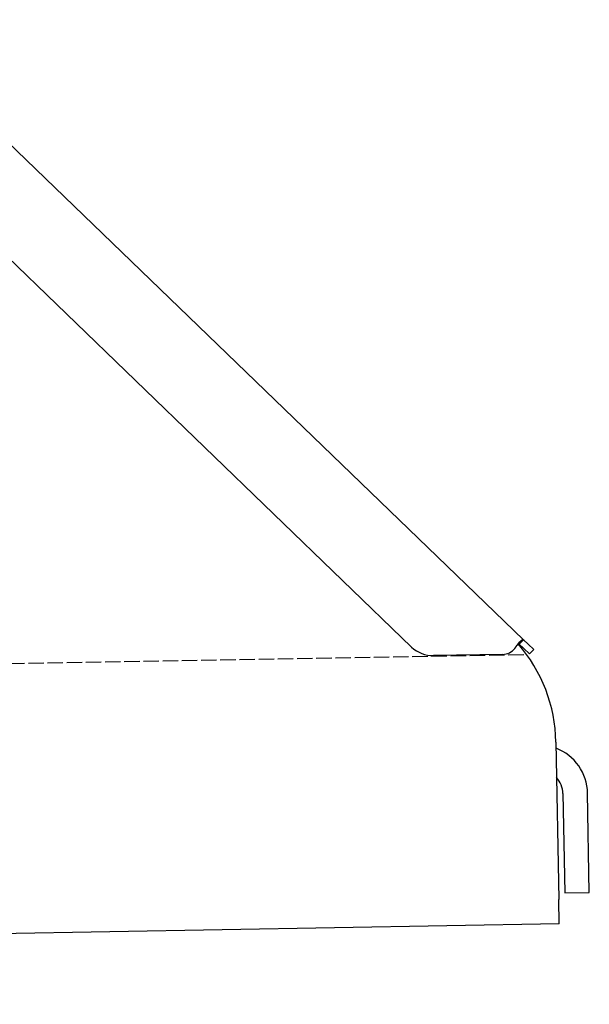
# Model space of a CAD drawing. Extents: x 562 to 7231, y 5467 to 12826.
# Tile 66 of 74: x 6065 to 6251, y 10185 to 10505. Entities that reach past the tile are written whole.
import ezdxf

# ---------------------------------------------------------------- set-up
doc = ezdxf.new("R2010")
doc.units = 0
doc.linetypes.add('GEN3', pattern=[6.25, 5, -1.25])
doc.layers.get('0').update_dxf_attribs({"linetype": 'CONTINUOUS'})
doc.layers.add('3', color=6, linetype='GEN3')

msp = doc.modelspace()

# ---------------------------------------------------------------- linework, layer by layer
for p, q in [((6020.262, 10505.344), (6229.471, 10303.313)), ((6193.048, 10300.951), (6019.173, 10468.861)), ((6228.456, 10302.262), (6228.082, 10301.874)), ((6229.58, 10300.427), (6228.082, 10301.874)), ((6229.471, 10303.313), (6228.456, 10302.262)), ((6229.471, 10303.313), (6230.969, 10301.866)), ((6230.969, 10301.866), (6232.767, 10300.13)), ((6222.719, 10298.54), (6200.17, 10298.146)), ((6231.378, 10298.691), (6229.58, 10300.427)), ((6231.378, 10298.691), (6232.767, 10300.13)), ((6240.007, 10269.999), (6240.902, 10218.718)), ((6242.301, 10253.183), (6242.866, 10220.812)), ((6250.865, 10220.952), (6250.3, 10253.322)), ((6242.866, 10220.812), (6250.865, 10220.952)), ((6241.042, 10210.719), (6240.902, 10218.718)), ((6241.042, 10210.719), (4741.27, 10184.54))]:
    msp.add_line(p, q)
for points in [[(6226.61, 10300.5, 0), (6226.62, 10300.5, 0), (6226.62, 10300.5, 0), (6226.62, 10300.5, 0), (6226.63, 10300.5, 0), (6226.63, 10300.5, 0), (6226.63, 10300.5, 0), (6226.64, 10300.5, 0), (6226.64, 10300.5, 0), (6226.65, 10300.6, 0), (6226.65, 10300.6, 0), (6226.65, 10300.6, 0), (6226.66, 10300.6, 0), (6226.66, 10300.6, 0), (6226.66, 10300.6, 0), (6226.67, 10300.6, 0), (6226.67, 10300.6, 0), (6226.68, 10300.6, 0), (6226.68, 10300.6, 0), (6226.68, 10300.6, 0), (6226.69, 10300.6, 0), (6226.69, 10300.6, 0), (6226.69, 10300.6, 0), (6226.7, 10300.6, 0), (6226.7, 10300.6, 0), (6226.7, 10300.6, 0), (6226.71, 10300.6, 0), (6226.71, 10300.6, 0), (6226.72, 10300.6, 0), (6226.72, 10300.6, 0), (6226.72, 10300.6, 0), (6226.73, 10300.7, 0), (6226.73, 10300.7, 0), (6226.73, 10300.7, 0), (6226.74, 10300.7, 0), (6226.74, 10300.7, 0), (6226.75, 10300.7, 0), (6226.75, 10300.7, 0), (6226.75, 10300.7, 0), (6226.76, 10300.7, 0), (6226.76, 10300.7, 0), (6226.76, 10300.7, 0), (6226.77, 10300.7, 0), (6226.77, 10300.7, 0), (6226.77, 10300.7, 0), (6226.78, 10300.7, 0), (6226.78, 10300.7, 0), (6226.79, 10300.7, 0), (6226.79, 10300.7, 0), (6226.79, 10300.7, 0), (6226.8, 10300.7, 0), (6226.8, 10300.7, 0), (6226.8, 10300.7, 0), (6226.81, 10300.8, 0), (6226.81, 10300.8, 0), (6226.81, 10300.8, 0), (6226.82, 10300.8, 0), (6226.82, 10300.8, 0), (6226.82, 10300.8, 0), (6226.83, 10300.8, 0), (6226.83, 10300.8, 0), (6226.84, 10300.8, 0), (6226.84, 10300.8, 0), (6226.84, 10300.8, 0), (6226.85, 10300.8, 0), (6226.85, 10300.8, 0), (6226.85, 10300.8, 0), (6226.86, 10300.8, 0), (6226.86, 10300.8, 0), (6226.86, 10300.8, 0), (6226.87, 10300.8, 0), (6226.87, 10300.8, 0), (6226.87, 10300.8, 0), (6226.88, 10300.8, 0), (6226.88, 10300.9, 0), (6226.89, 10300.9, 0), (6226.89, 10300.9, 0), (6226.89, 10300.9, 0), (6226.9, 10300.9, 0), (6226.9, 10300.9, 0), (6226.9, 10300.9, 0), (6226.91, 10300.9, 0), (6226.91, 10300.9, 0), (6226.91, 10300.9, 0), (6226.92, 10300.9, 0), (6226.92, 10300.9, 0), (6226.92, 10300.9, 0), (6226.93, 10300.9, 0), (6226.93, 10300.9, 0), (6226.93, 10300.9, 0), (6226.94, 10300.9, 0), (6226.94, 10300.9, 0), (6226.95, 10300.9, 0), (6226.95, 10300.9, 0), (6226.95, 10300.9, 0), (6226.96, 10300.9, 0), (6226.96, 10301, 0), (6226.96, 10301, 0), (6226.97, 10301, 0), (6226.97, 10301, 0), (6226.97, 10301, 0), (6226.98, 10301, 0), (6226.98, 10301, 0), (6226.98, 10301, 0), (6226.99, 10301, 0), (6226.99, 10301, 0), (6226.99, 10301, 0), (6227, 10301, 0), (6227, 10301, 0), (6227, 10301, 0), (6227.01, 10301, 0), (6227.01, 10301, 0), (6227.01, 10301, 0), (6227.02, 10301, 0), (6227.02, 10301, 0), (6227.02, 10301, 0), (6227.03, 10301, 0), (6227.03, 10301, 0), (6227.04, 10301.1, 0), (6227.04, 10301.1, 0), (6227.04, 10301.1, 0), (6227.05, 10301.1, 0), (6227.05, 10301.1, 0), (6227.05, 10301.1, 0), (6227.06, 10301.1, 0), (6227.06, 10301.1, 0), (6227.06, 10301.1, 0), (6227.07, 10301.1, 0), (6227.07, 10301.1, 0), (6227.07, 10301.1, 0), (6227.08, 10301.1, 0), (6227.08, 10301.1, 0), (6227.08, 10301.1, 0), (6227.09, 10301.1, 0), (6227.09, 10301.1, 0), (6227.09, 10301.1, 0), (6227.1, 10301.1, 0), (6227.1, 10301.1, 0), (6227.1, 10301.1, 0), (6227.11, 10301.2, 0), (6227.11, 10301.2, 0), (6227.11, 10301.2, 0), (6227.12, 10301.2, 0), (6227.12, 10301.2, 0), (6227.12, 10301.2, 0), (6227.13, 10301.2, 0), (6227.13, 10301.2, 0), (6227.13, 10301.2, 0), (6227.14, 10301.2, 0), (6227.14, 10301.2, 0), (6227.14, 10301.2, 0), (6227.15, 10301.2, 0), (6227.15, 10301.2, 0), (6227.15, 10301.2, 0), (6227.16, 10301.2, 0), (6227.16, 10301.2, 0), (6227.16, 10301.2, 0), (6227.17, 10301.2, 0), (6227.17, 10301.2, 0), (6227.17, 10301.2, 0), (6227.18, 10301.2, 0), (6227.18, 10301.3, 0), (6227.18, 10301.3, 0), (6227.19, 10301.3, 0), (6227.19, 10301.3, 0), (6227.19, 10301.3, 0), (6227.19, 10301.3, 0), (6227.2, 10301.3, 0), (6227.2, 10301.3, 0), (6227.2, 10301.3, 0), (6227.21, 10301.3, 0), (6227.21, 10301.3, 0), (6227.21, 10301.3, 0), (6227.22, 10301.3, 0), (6227.22, 10301.3, 0), (6227.22, 10301.3, 0), (6227.23, 10301.3, 0), (6227.23, 10301.3, 0), (6227.23, 10301.3, 0), (6227.24, 10301.3, 0), (6227.24, 10301.3, 0), (6227.24, 10301.3, 0), (6227.25, 10301.4, 0), (6227.25, 10301.4, 0), (6227.25, 10301.4, 0), (6227.26, 10301.4, 0), (6227.26, 10301.4, 0), (6227.26, 10301.4, 0), (6227.27, 10301.4, 0), (6227.27, 10301.4, 0), (6227.27, 10301.4, 0), (6227.27, 10301.4, 0)], [(6227.27, 10301.4, 0), (6227.28, 10301.4, 0), (6227.29, 10301.4, 0), (6227.3, 10301.4, 0), (6227.3, 10301.4, 0), (6227.31, 10301.4, 0), (6227.32, 10301.5, 0), (6227.33, 10301.5, 0), (6227.33, 10301.5, 0), (6227.34, 10301.5, 0), (6227.35, 10301.5, 0), (6227.36, 10301.5, 0), (6227.36, 10301.5, 0), (6227.37, 10301.5, 0), (6227.38, 10301.5, 0), (6227.39, 10301.6, 0), (6227.39, 10301.6, 0), (6227.4, 10301.6, 0), (6227.41, 10301.6, 0), (6227.42, 10301.6, 0), (6227.42, 10301.6, 0), (6227.43, 10301.6, 0), (6227.44, 10301.6, 0), (6227.45, 10301.6, 0), (6227.45, 10301.7, 0), (6227.46, 10301.7, 0), (6227.47, 10301.7, 0), (6227.47, 10301.7, 0), (6227.48, 10301.7, 0), (6227.49, 10301.7, 0), (6227.5, 10301.7, 0), (6227.5, 10301.7, 0), (6227.51, 10301.7, 0), (6227.52, 10301.7, 0), (6227.53, 10301.8, 0), (6227.53, 10301.8, 0), (6227.54, 10301.8, 0), (6227.55, 10301.8, 0), (6227.56, 10301.8, 0), (6227.56, 10301.8, 0), (6227.57, 10301.8, 0), (6227.58, 10301.8, 0), (6227.59, 10301.8, 0), (6227.59, 10301.8, 0), (6227.6, 10301.9, 0), (6227.61, 10301.9, 0), (6227.62, 10301.9, 0), (6227.62, 10301.9, 0), (6227.63, 10301.9, 0), (6227.64, 10301.9, 0), (6227.65, 10301.9, 0), (6227.65, 10301.9, 0), (6227.66, 10301.9, 0), (6227.67, 10301.9, 0), (6227.67, 10302, 0), (6227.68, 10302, 0), (6227.69, 10302, 0), (6227.7, 10302, 0), (6227.7, 10302, 0), (6227.71, 10302, 0), (6227.72, 10302, 0), (6227.73, 10302, 0), (6227.73, 10302, 0), (6227.74, 10302, 0), (6227.75, 10302.1, 0), (6227.76, 10302.1, 0), (6227.76, 10302.1, 0), (6227.77, 10302.1, 0), (6227.78, 10302.1, 0), (6227.79, 10302.1, 0), (6227.79, 10302.1, 0), (6227.8, 10302.1, 0), (6227.81, 10302.1, 0), (6227.81, 10302.1, 0), (6227.82, 10302.1, 0), (6227.83, 10302.2, 0), (6227.84, 10302.2, 0), (6227.84, 10302.2, 0), (6227.85, 10302.2, 0), (6227.86, 10302.2, 0), (6227.87, 10302.2, 0), (6227.87, 10302.2, 0), (6227.88, 10302.2, 0), (6227.89, 10302.2, 0), (6227.9, 10302.2, 0), (6227.9, 10302.2, 0), (6227.91, 10302.3, 0), (6227.92, 10302.3, 0), (6227.92, 10302.3, 0), (6227.93, 10302.3, 0), (6227.94, 10302.3, 0), (6227.95, 10302.3, 0), (6227.95, 10302.3, 0), (6227.96, 10302.3, 0), (6227.97, 10302.3, 0), (6227.97, 10302.3, 0), (6227.98, 10302.3, 0), (6227.99, 10302.3, 0), (6228, 10302.4, 0), (6228, 10302.4, 0), (6228.01, 10302.4, 0), (6228.02, 10302.4, 0), (6228.02, 10302.4, 0), (6228.03, 10302.4, 0), (6228.04, 10302.4, 0), (6228.05, 10302.4, 0), (6228.05, 10302.4, 0), (6228.06, 10302.4, 0), (6228.07, 10302.4, 0), (6228.07, 10302.4, 0), (6228.08, 10302.5, 0), (6228.09, 10302.5, 0), (6228.1, 10302.5, 0), (6228.1, 10302.5, 0), (6228.11, 10302.5, 0), (6228.12, 10302.5, 0), (6228.12, 10302.5, 0), (6228.13, 10302.5, 0), (6228.14, 10302.5, 0), (6228.15, 10302.5, 0), (6228.15, 10302.5, 0), (6228.16, 10302.5, 0), (6228.17, 10302.6, 0), (6228.17, 10302.6, 0), (6228.18, 10302.6, 0), (6228.19, 10302.6, 0), (6228.19, 10302.6, 0), (6228.2, 10302.6, 0), (6228.21, 10302.6, 0), (6228.21, 10302.6, 0), (6228.22, 10302.6, 0), (6228.23, 10302.6, 0), (6228.24, 10302.6, 0), (6228.24, 10302.6, 0), (6228.25, 10302.6, 0), (6228.26, 10302.7, 0), (6228.26, 10302.7, 0), (6228.27, 10302.7, 0), (6228.28, 10302.7, 0), (6228.28, 10302.7, 0), (6228.29, 10302.7, 0), (6228.3, 10302.7, 0), (6228.3, 10302.7, 0), (6228.31, 10302.7, 0), (6228.32, 10302.7, 0), (6228.32, 10302.7, 0), (6228.33, 10302.7, 0), (6228.34, 10302.7, 0), (6228.34, 10302.7, 0), (6228.35, 10302.8, 0), (6228.36, 10302.8, 0), (6228.36, 10302.8, 0), (6228.37, 10302.8, 0), (6228.38, 10302.8, 0), (6228.38, 10302.8, 0), (6228.39, 10302.8, 0), (6228.4, 10302.8, 0), (6228.4, 10302.8, 0), (6228.41, 10302.8, 0), (6228.42, 10302.8, 0), (6228.42, 10302.8, 0), (6228.43, 10302.8, 0), (6228.44, 10302.8, 0), (6228.44, 10302.8, 0), (6228.45, 10302.9, 0), (6228.46, 10302.9, 0), (6228.46, 10302.9, 0), (6228.47, 10302.9, 0), (6228.48, 10302.9, 0), (6228.48, 10302.9, 0), (6228.49, 10302.9, 0), (6228.5, 10302.9, 0), (6228.5, 10302.9, 0), (6228.51, 10302.9, 0), (6228.51, 10302.9, 0), (6228.52, 10302.9, 0), (6228.53, 10302.9, 0), (6228.53, 10302.9, 0), (6228.54, 10302.9, 0), (6228.55, 10302.9, 0), (6228.55, 10303, 0), (6228.56, 10303, 0), (6228.57, 10303, 0), (6228.57, 10303, 0), (6228.58, 10303, 0), (6228.58, 10303, 0), (6228.59, 10303, 0), (6228.6, 10303, 0), (6228.6, 10303, 0), (6228.61, 10303, 0), (6228.61, 10303, 0), (6228.62, 10303, 0), (6228.63, 10303, 0), (6228.63, 10303, 0), (6228.64, 10303, 0), (6228.65, 10303, 0), (6228.65, 10303, 0), (6228.66, 10303, 0), (6228.66, 10303.1, 0), (6228.67, 10303.1, 0), (6228.68, 10303.1, 0), (6228.68, 10303.1, 0), (6228.69, 10303.1, 0), (6228.69, 10303.1, 0), (6228.7, 10303.1, 0), (6228.71, 10303.1, 0), (6228.71, 10303.1, 0), (6228.72, 10303.1, 0), (6228.72, 10303.1, 0), (6228.73, 10303.1, 0), (6228.73, 10303.1, 0), (6228.74, 10303.1, 0), (6228.75, 10303.1, 0), (6228.75, 10303.1, 0), (6228.76, 10303.1, 0), (6228.76, 10303.1, 0), (6228.77, 10303.1, 0), (6228.77, 10303.1, 0), (6228.78, 10303.1, 0), (6228.79, 10303.2, 0), (6228.79, 10303.2, 0), (6228.8, 10303.2, 0), (6228.8, 10303.2, 0), (6228.81, 10303.2, 0), (6228.81, 10303.2, 0), (6228.82, 10303.2, 0), (6228.83, 10303.2, 0), (6228.83, 10303.2, 0), (6228.84, 10303.2, 0), (6228.84, 10303.2, 0), (6228.85, 10303.2, 0), (6228.85, 10303.2, 0), (6228.86, 10303.2, 0), (6228.86, 10303.2, 0), (6228.87, 10303.2, 0), (6228.87, 10303.2, 0), (6228.88, 10303.2, 0), (6228.89, 10303.2, 0), (6228.89, 10303.2, 0), (6228.9, 10303.2, 0), (6228.9, 10303.2, 0), (6228.91, 10303.2, 0), (6228.91, 10303.2, 0), (6228.92, 10303.2, 0), (6228.92, 10303.3, 0), (6228.93, 10303.3, 0), (6228.93, 10303.3, 0), (6228.94, 10303.3, 0), (6228.94, 10303.3, 0), (6228.95, 10303.3, 0), (6228.95, 10303.3, 0), (6228.96, 10303.3, 0), (6228.96, 10303.3, 0), (6228.97, 10303.3, 0), (6228.97, 10303.3, 0), (6228.98, 10303.3, 0), (6228.98, 10303.3, 0), (6228.99, 10303.3, 0), (6228.99, 10303.3, 0), (6229, 10303.3, 0), (6229, 10303.3, 0), (6229.01, 10303.3, 0), (6229.01, 10303.3, 0), (6229.02, 10303.3, 0), (6229.02, 10303.3, 0), (6229.03, 10303.3, 0), (6229.03, 10303.3, 0), (6229.04, 10303.3, 0), (6229.04, 10303.3, 0), (6229.05, 10303.3, 0), (6229.05, 10303.3, 0), (6229.06, 10303.3, 0), (6229.06, 10303.3, 0), (6229.07, 10303.3, 0), (6229.07, 10303.3, 0), (6229.08, 10303.3, 0), (6229.08, 10303.3, 0), (6229.09, 10303.3, 0), (6229.09, 10303.3, 0), (6229.1, 10303.3, 0), (6229.1, 10303.3, 0), (6229.1, 10303.3, 0), (6229.11, 10303.3, 0), (6229.11, 10303.4, 0), (6229.12, 10303.4, 0), (6229.12, 10303.4, 0), (6229.13, 10303.4, 0), (6229.13, 10303.4, 0), (6229.14, 10303.4, 0), (6229.14, 10303.4, 0), (6229.14, 10303.4, 0), (6229.15, 10303.4, 0), (6229.15, 10303.4, 0), (6229.16, 10303.4, 0), (6229.16, 10303.4, 0), (6229.17, 10303.4, 0), (6229.17, 10303.4, 0), (6229.18, 10303.4, 0), (6229.18, 10303.4, 0), (6229.18, 10303.4, 0), (6229.19, 10303.4, 0), (6229.19, 10303.4, 0), (6229.2, 10303.4, 0), (6229.2, 10303.4, 0), (6229.2, 10303.4, 0), (6229.21, 10303.4, 0), (6229.21, 10303.4, 0), (6229.22, 10303.4, 0), (6229.22, 10303.4, 0), (6229.23, 10303.4, 0), (6229.23, 10303.4, 0), (6229.23, 10303.4, 0), (6229.24, 10303.4, 0), (6229.24, 10303.4, 0), (6229.24, 10303.4, 0), (6229.25, 10303.4, 0), (6229.25, 10303.4, 0), (6229.26, 10303.4, 0), (6229.26, 10303.4, 0), (6229.26, 10303.4, 0), (6229.27, 10303.4, 0), (6229.27, 10303.4, 0), (6229.28, 10303.4, 0), (6229.28, 10303.4, 0), (6229.28, 10303.4, 0), (6229.29, 10303.4, 0), (6229.29, 10303.4, 0), (6229.29, 10303.4, 0), (6229.3, 10303.4, 0), (6229.3, 10303.4, 0), (6229.31, 10303.4, 0), (6229.31, 10303.4, 0), (6229.31, 10303.4, 0), (6229.32, 10303.4, 0), (6229.32, 10303.4, 0), (6229.32, 10303.4, 0), (6229.33, 10303.4, 0), (6229.33, 10303.4, 0), (6229.33, 10303.4, 0), (6229.34, 10303.4, 0), (6229.34, 10303.4, 0), (6229.34, 10303.4, 0), (6229.35, 10303.4, 0), (6229.35, 10303.4, 0), (6229.35, 10303.4, 0), (6229.36, 10303.4, 0), (6229.36, 10303.4, 0), (6229.36, 10303.4, 0), (6229.37, 10303.4, 0), (6229.37, 10303.4, 0), (6229.37, 10303.4, 0), (6229.38, 10303.4, 0), (6229.38, 10303.4, 0), (6229.38, 10303.4, 0), (6229.39, 10303.4, 0), (6229.39, 10303.4, 0), (6229.39, 10303.4, 0), (6229.4, 10303.4, 0), (6229.4, 10303.4, 0), (6229.4, 10303.4, 0), (6229.41, 10303.4, 0), (6229.41, 10303.4, 0), (6229.41, 10303.4, 0), (6229.41, 10303.4, 0), (6229.42, 10303.4, 0), (6229.42, 10303.4, 0), (6229.42, 10303.3, 0), (6229.43, 10303.3, 0), (6229.43, 10303.3, 0), (6229.43, 10303.3, 0), (6229.44, 10303.3, 0), (6229.44, 10303.3, 0), (6229.44, 10303.3, 0), (6229.44, 10303.3, 0), (6229.45, 10303.3, 0), (6229.45, 10303.3, 0), (6229.45, 10303.3, 0), (6229.45, 10303.3, 0), (6229.46, 10303.3, 0), (6229.46, 10303.3, 0), (6229.46, 10303.3, 0), (6229.47, 10303.3, 0), (6229.47, 10303.3, 0), (6229.47, 10303.3, 0)], [(6228.08, 10301.9, 0), (6228.08, 10301.9, 0), (6228.08, 10301.9, 0), (6228.08, 10301.9, 0), (6228.07, 10301.9, 0), (6228.07, 10301.9, 0), (6228.07, 10301.9, 0), (6228.07, 10301.9, 0), (6228.07, 10301.9, 0), (6228.06, 10301.9, 0), (6228.06, 10301.9, 0), (6228.06, 10301.9, 0), (6228.06, 10301.9, 0), (6228.06, 10301.9, 0), (6228.06, 10301.9, 0), (6228.05, 10301.9, 0), (6228.05, 10301.9, 0), (6228.05, 10301.9, 0), (6228.05, 10301.9, 0), (6228.05, 10301.9, 0), (6228.04, 10301.9, 0), (6228.04, 10301.9, 0), (6228.04, 10301.9, 0), (6228.04, 10301.9, 0), (6228.04, 10301.9, 0), (6228.03, 10301.9, 0), (6228.03, 10301.9, 0), (6228.03, 10301.9, 0), (6228.03, 10301.9, 0), (6228.03, 10301.9, 0), (6228.03, 10301.9, 0), (6228.02, 10301.9, 0), (6228.02, 10301.9, 0), (6228.02, 10301.9, 0), (6228.02, 10301.9, 0), (6228.02, 10301.9, 0), (6228.01, 10301.9, 0), (6228.01, 10301.9, 0), (6228.01, 10301.9, 0), (6228.01, 10301.9, 0), (6228.01, 10301.9, 0), (6228, 10301.9, 0), (6228, 10301.9, 0), (6228, 10301.9, 0), (6228, 10301.9, 0), (6228, 10301.9, 0), (6227.99, 10301.9, 0), (6227.99, 10301.9, 0), (6227.99, 10301.9, 0), (6227.99, 10301.9, 0), (6227.99, 10301.9, 0), (6227.98, 10301.9, 0), (6227.98, 10301.9, 0), (6227.98, 10302, 0), (6227.98, 10302, 0), (6227.98, 10302, 0), (6227.98, 10302, 0), (6227.97, 10302, 0), (6227.97, 10302, 0), (6227.97, 10302, 0), (6227.97, 10302, 0), (6227.97, 10302, 0), (6227.96, 10302, 0), (6227.96, 10302, 0), (6227.96, 10302, 0), (6227.96, 10302, 0), (6227.96, 10302, 0), (6227.95, 10302, 0), (6227.95, 10302, 0), (6227.95, 10302, 0), (6227.95, 10302, 0), (6227.95, 10302, 0), (6227.94, 10302, 0), (6227.94, 10302, 0), (6227.94, 10302, 0), (6227.94, 10302, 0), (6227.94, 10302, 0), (6227.93, 10302, 0), (6227.93, 10302, 0), (6227.93, 10302, 0), (6227.93, 10302, 0), (6227.92, 10302, 0), (6227.92, 10302, 0), (6227.92, 10302, 0), (6227.92, 10302, 0), (6227.92, 10302, 0), (6227.91, 10302, 0), (6227.91, 10302, 0), (6227.91, 10302, 0), (6227.91, 10302, 0), (6227.91, 10302, 0), (6227.9, 10302, 0), (6227.9, 10302, 0), (6227.9, 10302, 0), (6227.9, 10302, 0), (6227.9, 10302, 0), (6227.89, 10302, 0), (6227.89, 10302, 0), (6227.89, 10302, 0), (6227.89, 10302, 0), (6227.89, 10302, 0), (6227.88, 10302, 0), (6227.88, 10302, 0), (6227.88, 10302, 0), (6227.88, 10302, 0), (6227.88, 10302, 0), (6227.87, 10302, 0), (6227.87, 10302, 0), (6227.87, 10302, 0), (6227.87, 10302, 0), (6227.86, 10302, 0), (6227.86, 10302, 0), (6227.86, 10302, 0), (6227.86, 10302, 0), (6227.86, 10302, 0), (6227.85, 10302, 0), (6227.85, 10302, 0), (6227.85, 10302, 0), (6227.85, 10302, 0), (6227.85, 10302, 0), (6227.84, 10302, 0), (6227.84, 10302, 0), (6227.84, 10302, 0), (6227.84, 10302, 0), (6227.83, 10302, 0), (6227.83, 10302, 0), (6227.83, 10302, 0), (6227.83, 10302, 0), (6227.83, 10302, 0), (6227.82, 10302, 0), (6227.82, 10302, 0), (6227.82, 10302, 0), (6227.82, 10302, 0), (6227.81, 10302, 0), (6227.81, 10302, 0), (6227.81, 10302, 0), (6227.81, 10302, 0), (6227.81, 10302, 0), (6227.8, 10302, 0), (6227.8, 10302, 0), (6227.8, 10302, 0), (6227.8, 10302, 0), (6227.8, 10302, 0), (6227.79, 10302, 0), (6227.79, 10302, 0), (6227.79, 10302, 0), (6227.79, 10302, 0), (6227.78, 10302, 0), (6227.78, 10302, 0), (6227.78, 10302, 0), (6227.78, 10302, 0), (6227.78, 10302, 0), (6227.77, 10302, 0), (6227.77, 10302, 0), (6227.77, 10302, 0), (6227.77, 10302, 0), (6227.76, 10302, 0), (6227.76, 10302, 0), (6227.76, 10302, 0), (6227.76, 10302, 0), (6227.75, 10302, 0), (6227.75, 10302, 0), (6227.75, 10302, 0), (6227.75, 10302, 0), (6227.75, 10302, 0), (6227.74, 10302, 0), (6227.74, 10302, 0), (6227.74, 10302, 0), (6227.74, 10302, 0), (6227.73, 10302, 0), (6227.73, 10302, 0), (6227.73, 10302, 0), (6227.73, 10302, 0), (6227.73, 10302, 0), (6227.72, 10302, 0), (6227.72, 10302, 0), (6227.72, 10302, 0), (6227.72, 10302, 0), (6227.71, 10302, 0), (6227.71, 10302, 0), (6227.71, 10302, 0), (6227.71, 10302, 0), (6227.7, 10302, 0), (6227.7, 10302, 0), (6227.7, 10302, 0), (6227.7, 10302, 0), (6227.7, 10302, 0), (6227.69, 10302, 0), (6227.69, 10302, 0), (6227.69, 10302, 0), (6227.69, 10302, 0), (6227.68, 10302, 0)]]:
    msp.add_polyline3d(points)
for centre, radius, start, end in [((6190.015, 10269.127), 50, 1, 41.06864), ((6199.995, 10308.145), 10, 226, 271), ((6222.632, 10303.539), 5, 271, 322.75653), ((6234.302, 10253.043), 16, 1, 68.97569), ((6234.302, 10253.043), 8, 1, 42.40962)]:
    msp.add_arc(centre, radius, start, end)
at = {"layer": '3'}
msp.add_line((1175.278, 10210.296), (6230.452, 10298.534), dxfattribs=at)

doc.saveas('drawing.dxf')
